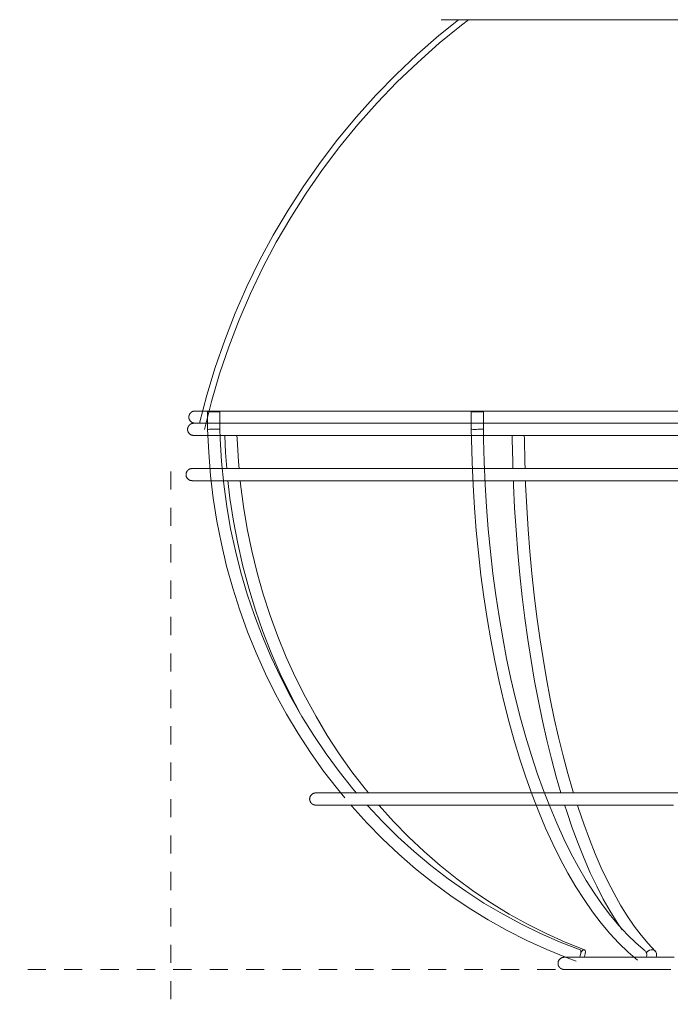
# Model space of a CAD drawing. Header units: millimetres. Extents: x 5395 to 9794, y 397 to 7363.
# Tile 23 of 38: x 7200 to 7308, y 859 to 1022. Entities that reach past the tile are written whole.
import ezdxf

# ---------------------------------------------------------------- set-up
doc = ezdxf.new("R2010")
doc.units = ezdxf.units.MM
doc.linetypes.add('Dash', pattern=[6, 3, -3])
doc.layers.add('A-ANNO-DIMS', color=7, linetype='Dash', lineweight=9, true_color=0xd2d2d2)
doc.layers.add('E-LITE-EQPM', color=7, linetype='Continuous', lineweight=20)

# ---------------------------------------------------------------- blocks, each defined once
blk = doc.blocks.new('62802-7L - 64314-44-7L SAMBA Black_ribbon beige pendant lamp ø450-7L-659210-Alzado_PDF')
at = {"layer": 'E-LITE-EQPM', "lineweight": 9}
for p, q in [((7269.81, 1021.53), (7348.78, 1021.53)), ((7231.3, 956.91), (7231.3, 954.03)), ((7231.3, 956.91), (7232.65, 956.91)), ((7232.65, 956.91), (7233.29, 956.91)), ((7233.3, 954.08), (7233.3, 956.91)), ((7233.3, 956.91), (7233.3, 956.91)), ((7274.76, 956.91), (7274.76, 954.04)), ((7274.76, 956.91), (7276.66, 956.91)), ((7276.66, 956.91), (7276.74, 956.91)), ((7276.76, 956.91), (7276.75, 956.91)), ((7276.76, 954.06), (7276.76, 956.91)), ((7236.45, 947.56), (7237.33, 947.56)), ((7237.33, 945.56), (7236.45, 945.56)), ((7300.91, 865.02), (7300.78, 865.02))]:
    blk.add_line(p, q, dxfattribs=at)
at = {"layer": 'E-LITE-EQPM', "lineweight": 9, "flags": 128}
for points in [[(7229.98, 955.02), (7231.18, 959.64), (7232.56, 964.21), (7234.12, 968.72), (7235.86, 973.17), (7237.77, 977.54), (7239.86, 981.83), (7242.12, 986.04), (7244.55, 990.15), (7247.14, 994.16), (7249.88, 998.06), (7252.78, 1001.86), (7255.83, 1005.53), (7259.03, 1009.08), (7262.36, 1012.49), (7265.83, 1015.77), (7269.42, 1018.91), (7272.66, 1021.53)], [(7230.77, 954.02), (7231.93, 958.61), (7233.27, 963.15), (7234.78, 967.63), (7236.48, 972.05), (7238.35, 976.4), (7240.39, 980.67), (7242.61, 984.86), (7244.99, 988.95), (7247.53, 992.94), (7250.22, 996.83), (7253.07, 1000.61), (7256.07, 1004.28), (7259.22, 1007.81), (7262.5, 1011.22), (7265.92, 1014.5), (7269.46, 1017.64), (7273.13, 1020.63), (7274.29, 1021.53)], [(7228.2, 956.04), (7228.2, 956.08), (7228.2, 956.12), (7228.21, 956.16), (7228.21, 956.2), (7228.22, 956.24), (7228.23, 956.27), (7228.24, 956.31), (7228.25, 956.35), (7228.27, 956.39), (7228.28, 956.43), (7228.3, 956.46), (7228.31, 956.5), (7228.33, 956.53), (7228.35, 956.57), (7228.38, 956.6), (7228.4, 956.63), (7228.42, 956.67), (7228.45, 956.7), (7228.48, 956.73), (7228.5, 956.75), (7228.53, 956.78), (7228.56, 956.81), (7228.6, 956.83), (7228.63, 956.86), (7228.66, 956.88), (7228.7, 956.9), (7228.73, 956.92), (7228.77, 956.94), (7228.8, 956.95), (7228.84, 956.97), (7228.88, 956.98), (7228.91, 957), (7228.95, 957.01), (7228.99, 957.01), (7229.03, 957.02), (7229.07, 957.03), (7229.11, 957.03), (7229.15, 957.04), (7229.19, 957.04), (7229.2, 957.04)], [(7229.2, 955.04), (7229.16, 955.04), (7229.12, 955.04), (7229.08, 955.04), (7229.04, 955.05), (7229, 955.06), (7228.96, 955.07), (7228.93, 955.08), (7228.89, 955.09), (7228.85, 955.1), (7228.81, 955.12), (7228.78, 955.13), (7228.74, 955.15), (7228.7, 955.17), (7228.67, 955.19), (7228.64, 955.21), (7228.6, 955.24), (7228.57, 955.26), (7228.54, 955.29), (7228.51, 955.31), (7228.48, 955.34), (7228.46, 955.37), (7228.43, 955.4), (7228.41, 955.43), (7228.38, 955.46), (7228.36, 955.5), (7228.34, 955.53), (7228.32, 955.57), (7228.3, 955.6), (7228.28, 955.64), (7228.27, 955.67), (7228.26, 955.71), (7228.24, 955.75), (7228.23, 955.79), (7228.22, 955.83), (7228.22, 955.87), (7228.21, 955.91), (7228.21, 955.95), (7228.2, 955.99), (7228.2, 956.03), (7228.2, 956.04)], [(7309.17, 957.04), (7305.89, 957.04), (7302.62, 957.04), (7299.36, 957.04), (7296.13, 957.04), (7292.91, 957.04), (7289.73, 957.04), (7286.58, 957.04), (7283.47, 957.04), (7280.41, 957.04), (7277.39, 957.04), (7274.43, 957.04), (7271.53, 957.04), (7268.69, 957.04), (7265.92, 957.04), (7263.22, 957.04), (7260.6, 957.04), (7258.06, 957.04), (7255.61, 957.04), (7253.24, 957.04), (7250.97, 957.04), (7248.79, 957.04), (7246.71, 957.04), (7244.74, 957.04), (7242.87, 957.04), (7241.11, 957.04), (7239.46, 957.04), (7237.93, 957.04), (7236.52, 957.04), (7235.22, 957.04), (7234.05, 957.04), (7233, 957.04), (7232.08, 957.04), (7231.28, 957.04), (7230.61, 957.04), (7230.07, 957.04), (7229.66, 957.04), (7229.38, 957.04), (7229.23, 957.04), (7229.2, 957.04)], [(7229.2, 957.04), (7229.27, 957.04), (7229.46, 957.04), (7229.79, 957.04), (7230.25, 957.04), (7230.84, 957.04), (7231.14, 957.04)], [(7228.99, 953.02), (7228.95, 953.02), (7228.91, 953.02), (7228.87, 953.03), (7228.83, 953.03), (7228.79, 953.04), (7228.75, 953.05), (7228.71, 953.06), (7228.68, 953.07), (7228.64, 953.08), (7228.6, 953.1), (7228.56, 953.11), (7228.53, 953.13), (7228.49, 953.15), (7228.46, 953.17), (7228.43, 953.19), (7228.39, 953.22), (7228.36, 953.24), (7228.33, 953.27), (7228.3, 953.29), (7228.27, 953.32), (7228.25, 953.35), (7228.22, 953.38), (7228.19, 953.41), (7228.17, 953.44), (7228.15, 953.48), (7228.13, 953.51), (7228.11, 953.55), (7228.09, 953.58), (7228.07, 953.62), (7228.06, 953.66), (7228.04, 953.69), (7228.03, 953.73), (7228.02, 953.77), (7228.01, 953.81), (7228, 953.85), (7228, 953.89), (7227.99, 953.93), (7227.99, 953.97), (7227.99, 954.01), (7227.99, 954.05), (7227.99, 954.09), (7228, 954.13), (7228, 954.17), (7228.01, 954.21), (7228.02, 954.25), (7228.03, 954.28), (7228.04, 954.32), (7228.05, 954.36), (7228.06, 954.4), (7228.08, 954.43), (7228.1, 954.47), (7228.12, 954.51), (7228.14, 954.54), (7228.16, 954.57), (7228.18, 954.61), (7228.21, 954.64), (7228.23, 954.67), (7228.26, 954.7), (7228.29, 954.73), (7228.31, 954.76), (7228.34, 954.78), (7228.38, 954.81), (7228.41, 954.83), (7228.44, 954.85), (7228.47, 954.87), (7228.51, 954.89), (7228.54, 954.91), (7228.58, 954.93), (7228.62, 954.95), (7228.65, 954.96), (7228.69, 954.97), (7228.73, 954.98), (7228.77, 954.99), (7228.81, 955), (7228.85, 955.01), (7228.89, 955.01), (7228.93, 955.02), (7228.97, 955.02), (7228.99, 955.02)], [(7309.16, 955.02), (7305.87, 955.02), (7302.6, 955.02), (7299.33, 955.02), (7296.09, 955.02), (7292.87, 955.02), (7289.68, 955.02), (7286.52, 955.02), (7283.4, 955.02), (7280.33, 955.02), (7277.31, 955.02), (7274.34, 955.02), (7271.43, 955.02), (7268.58, 955.02), (7265.8, 955.02), (7263.1, 955.02), (7260.47, 955.02), (7257.92, 955.02), (7255.46, 955.02), (7253.09, 955.02), (7250.81, 955.02), (7248.63, 955.02), (7246.54, 955.02), (7244.56, 955.02), (7242.69, 955.02), (7240.93, 955.02), (7239.28, 955.02), (7237.74, 955.02), (7236.33, 955.02), (7235.03, 955.02), (7233.85, 955.02), (7232.8, 955.02), (7231.87, 955.02), (7231.07, 955.02), (7230.4, 955.02), (7229.86, 955.02), (7229.45, 955.02), (7229.17, 955.02), (7229.02, 955.02), (7228.99, 955.02)], [(7228.99, 955.02), (7229.06, 955.02), (7229.25, 955.02), (7229.58, 955.02), (7230.04, 955.02), (7230.63, 955.02)], [(7230.5, 955.04), (7230.2, 955.04), (7229.75, 955.04), (7229.44, 955.04), (7229.25, 955.04), (7229.2, 955.04)], [(7229.2, 955.04), (7229.27, 955.04), (7229.46, 955.04), (7229.79, 955.04), (7230.25, 955.04), (7230.84, 955.04), (7231.55, 955.04), (7232.4, 955.04), (7233.37, 955.04), (7234.46, 955.04), (7235.68, 955.04), (7237.01, 955.04), (7238.47, 955.04), (7240.04, 955.04), (7241.73, 955.04), (7243.53, 955.04), (7245.44, 955.04), (7247.45, 955.04), (7249.56, 955.04), (7251.77, 955.04), (7254.08, 955.04), (7256.48, 955.04), (7258.97, 955.04), (7261.54, 955.04), (7264.19, 955.04), (7266.91, 955.04), (7269.71, 955.04), (7272.57, 955.04), (7275.49, 955.04), (7278.47, 955.04), (7281.51, 955.04), (7284.59, 955.04), (7287.71, 955.04), (7290.87, 955.04), (7294.07, 955.04), (7297.29, 955.04), (7300.53, 955.04), (7303.8, 955.04), (7307.07, 955.04), (7310.35, 955.04)], [(7255.86, 894.08), (7255.25, 894.78), (7252.98, 897.62), (7250.83, 900.56), (7248.78, 903.59), (7246.85, 906.7), (7245.03, 909.89), (7243.34, 913.15), (7241.77, 916.49), (7240.33, 919.88), (7239.02, 923.34), (7237.83, 926.85), (7236.78, 930.41), (7235.87, 934.01), (7235.09, 937.65), (7234.45, 941.32), (7233.95, 945.01), (7233.58, 948.72), (7233.36, 952.44), (7233.3, 954.08)], [(7231.27, 953.02), (7230.56, 953.02), (7229.99, 953.02), (7229.54, 953.02), (7229.23, 953.02), (7229.04, 953.02), (7228.99, 953.02)], [(7228.99, 953.02), (7229.06, 953.02), (7229.25, 953.02), (7229.58, 953.02), (7230.04, 953.02), (7230.63, 953.02), (7231.35, 953.02), (7232.19, 953.02), (7233.16, 953.02), (7234.26, 953.02), (7235.48, 953.02), (7236.82, 953.02), (7238.28, 953.02), (7239.86, 953.02), (7241.55, 953.02), (7243.35, 953.02), (7245.27, 953.02), (7247.28, 953.02), (7249.4, 953.02), (7251.62, 953.02), (7253.93, 953.02), (7256.34, 953.02), (7258.83, 953.02), (7261.41, 953.02), (7264.07, 953.02), (7266.8, 953.02), (7269.6, 953.02), (7272.47, 953.02), (7275.4, 953.02), (7278.39, 953.02), (7281.43, 953.02), (7284.52, 953.02), (7287.65, 953.02), (7290.82, 953.02), (7294.02, 953.02), (7297.25, 953.02), (7300.51, 953.02), (7303.78, 953.02), (7307.06, 953.02), (7310.35, 953.02)], [(7231.3, 954.03), (7231.47, 950.23), (7231.78, 946.44), (7232.23, 942.66), (7232.82, 938.91), (7233.56, 935.18), (7234.43, 931.49), (7235.44, 927.84), (7236.59, 924.24), (7237.87, 920.68), (7239.28, 917.19), (7240.83, 913.75), (7242.5, 910.39), (7244.3, 907.09), (7246.22, 903.88), (7248.26, 900.75), (7250.41, 897.71), (7252.68, 894.77), (7253.92, 893.28)], [(7236.68, 953.02), (7235.35, 953.02), (7234.15, 953.02), (7233.41, 953.02)], [(7234.13, 953.02), (7234.25, 950.23), (7234.46, 947.56)], [(7236.47, 947.52), (7236.36, 948.72), (7236.14, 952.44), (7236.12, 953.08)], [(7274.83, 953.02), (7274.04, 953.02), (7271.14, 953.02), (7268.3, 953.02), (7265.53, 953.02), (7262.83, 953.02), (7260.21, 953.02), (7257.67, 953.02), (7255.22, 953.02), (7252.86, 953.02), (7250.59, 953.02), (7248.41, 953.02), (7246.34, 953.02), (7244.37, 953.02), (7242.51, 953.02), (7240.76, 953.02), (7239.12, 953.02), (7237.6, 953.02), (7236.68, 953.02)], [(7302.13, 866.55), (7300.59, 867.87), (7299.08, 869.33), (7297.59, 870.93), (7296.14, 872.66), (7294.72, 874.53), (7293.34, 876.52), (7291.99, 878.64), (7290.68, 880.88), (7289.42, 883.24), (7288.19, 885.72), (7287.01, 888.3), (7285.88, 891), (7284.79, 893.79), (7283.75, 896.69), (7282.76, 899.68), (7281.82, 902.76), (7280.94, 905.93), (7280.11, 909.17), (7279.34, 912.49), (7278.62, 915.88), (7277.96, 919.33), (7277.36, 922.85), (7276.82, 926.41), (7276.34, 930.02), (7275.93, 933.68), (7275.57, 937.37), (7275.28, 941.09), (7275.05, 944.84), (7274.88, 948.6), (7274.78, 952.38), (7274.76, 954.04)], [(7303.39, 868.11), (7301.94, 869.35), (7300.5, 870.73), (7299.09, 872.25), (7297.7, 873.91), (7296.34, 875.7), (7295, 877.63), (7293.7, 879.68), (7292.43, 881.86), (7291.19, 884.16), (7290, 886.57), (7288.84, 889.11), (7287.73, 891.75), (7286.66, 894.49), (7285.64, 897.34), (7284.67, 900.29), (7283.74, 903.32), (7282.87, 906.44), (7282.05, 909.65), (7281.29, 912.92), (7280.58, 916.27), (7279.93, 919.69), (7279.34, 923.16), (7278.8, 926.69), (7278.33, 930.27), (7277.92, 933.89), (7277.56, 937.55), (7277.27, 941.23), (7277.05, 944.94), (7276.88, 948.68), (7276.78, 952.42), (7276.76, 954.06)], [(7338.96, 953.02), (7337.95, 953.02), (7334.81, 953.02), (7331.64, 953.02), (7328.44, 953.02), (7325.21, 953.02), (7321.96, 953.02), (7318.69, 953.02), (7315.41, 953.02), (7312.12, 953.02), (7308.83, 953.02), (7305.55, 953.02), (7302.27, 953.02), (7299.01, 953.02), (7295.77, 953.02), (7292.55, 953.02), (7289.36, 953.02), (7286.21, 953.02), (7283.09, 953.02), (7280.03, 953.02), (7277.01, 953.02), (7276.78, 953.02)], [(7281.62, 947.56), (7281.58, 948.61), (7281.5, 952.38), (7281.49, 953.07)], [(7283.62, 947.53), (7283.58, 948.67), (7283.5, 952.41), (7283.49, 953.08)], [(7227.73, 946.56), (7227.73, 946.6), (7227.73, 946.64), (7227.74, 946.68), (7227.74, 946.72), (7227.75, 946.76), (7227.76, 946.8), (7227.77, 946.84), (7227.78, 946.88), (7227.79, 946.92), (7227.81, 946.95), (7227.83, 946.99), (7227.84, 947.03), (7227.86, 947.06), (7227.88, 947.1), (7227.9, 947.13), (7227.93, 947.16), (7227.95, 947.19), (7227.98, 947.22), (7228.01, 947.25), (7228.03, 947.28), (7228.06, 947.31), (7228.09, 947.34), (7228.12, 947.36), (7228.16, 947.38), (7228.19, 947.41), (7228.22, 947.43), (7228.26, 947.45), (7228.29, 947.47), (7228.33, 947.48), (7228.37, 947.5), (7228.41, 947.51), (7228.44, 947.52), (7228.48, 947.53), (7228.52, 947.54), (7228.56, 947.55), (7228.6, 947.56), (7228.64, 947.56), (7228.68, 947.56), (7228.72, 947.56), (7228.73, 947.56)], [(7228.73, 945.56), (7228.69, 945.57), (7228.65, 945.57), (7228.61, 945.57), (7228.57, 945.58), (7228.53, 945.58), (7228.49, 945.59), (7228.45, 945.6), (7228.42, 945.62), (7228.38, 945.63), (7228.34, 945.64), (7228.3, 945.66), (7228.27, 945.68), (7228.23, 945.7), (7228.2, 945.72), (7228.17, 945.74), (7228.13, 945.76), (7228.1, 945.79), (7228.07, 945.81), (7228.04, 945.84), (7228.01, 945.87), (7227.99, 945.9), (7227.96, 945.93), (7227.93, 945.96), (7227.91, 945.99), (7227.89, 946.02), (7227.87, 946.06), (7227.85, 946.09), (7227.83, 946.13), (7227.81, 946.17), (7227.8, 946.2), (7227.78, 946.24), (7227.77, 946.28), (7227.76, 946.32), (7227.75, 946.36), (7227.74, 946.39), (7227.74, 946.43), (7227.73, 946.47), (7227.73, 946.51), (7227.73, 946.55), (7227.73, 946.56)], [(7309.15, 947.56), (7305.86, 947.56), (7302.57, 947.56), (7299.29, 947.56), (7296.04, 947.56), (7292.81, 947.56), (7289.61, 947.56), (7286.44, 947.56), (7283.31, 947.56), (7280.23, 947.56), (7277.2, 947.56), (7274.22, 947.56), (7271.3, 947.56), (7268.45, 947.56), (7265.66, 947.56), (7262.95, 947.56), (7260.31, 947.56), (7257.75, 947.56), (7255.29, 947.56), (7252.91, 947.56), (7250.62, 947.56), (7248.43, 947.56), (7246.34, 947.56), (7244.35, 947.56), (7242.48, 947.56), (7240.71, 947.56), (7239.05, 947.56), (7237.51, 947.56), (7236.09, 947.56), (7234.79, 947.56), (7233.61, 947.56), (7232.55, 947.56), (7231.62, 947.56), (7230.82, 947.56), (7230.15, 947.56), (7229.6, 947.56), (7229.19, 947.56), (7228.91, 947.56), (7228.76, 947.56), (7228.73, 947.56)], [(7228.73, 947.56), (7228.8, 947.56), (7228.99, 947.56), (7229.32, 947.56), (7229.78, 947.56), (7230.37, 947.56), (7231.09, 947.56), (7231.71, 947.56)], [(7233.73, 947.56), (7234.02, 947.56), (7235.24, 947.56), (7236.45, 947.56)], [(7231.85, 945.56), (7231.02, 945.56), (7230.31, 945.56), (7229.73, 945.56), (7229.28, 945.56), (7228.97, 945.56), (7228.78, 945.56), (7228.73, 945.56)], [(7228.73, 945.56), (7228.8, 945.56), (7228.99, 945.56), (7229.32, 945.56), (7229.78, 945.56), (7230.37, 945.56), (7231.09, 945.56), (7231.94, 945.56), (7232.92, 945.56), (7234.02, 945.56), (7235.24, 945.56), (7236.59, 945.56), (7238.05, 945.56), (7239.64, 945.56), (7241.33, 945.56), (7243.14, 945.56), (7245.06, 945.56), (7247.08, 945.56), (7249.21, 945.56), (7251.43, 945.56), (7253.75, 945.56), (7256.17, 945.56), (7258.67, 945.56), (7261.25, 945.56), (7263.92, 945.56), (7266.66, 945.56), (7269.47, 945.56), (7272.35, 945.56), (7275.29, 945.56), (7278.29, 945.56), (7281.34, 945.56), (7284.44, 945.56), (7287.58, 945.56), (7290.76, 945.56), (7293.97, 945.56), (7297.21, 945.56), (7300.47, 945.56), (7303.75, 945.56), (7307.04, 945.56), (7310.34, 945.56)], [(7236.45, 945.56), (7235.12, 945.56), (7233.9, 945.56)], [(7234.64, 945.61), (7234.98, 942.66), (7235.55, 938.91), (7236.26, 935.19), (7237.1, 931.5), (7238.08, 927.85), (7239.18, 924.25), (7240.42, 920.69), (7241.78, 917.2), (7243.27, 913.76), (7244.89, 910.4), (7246.56, 907.22)], [(7257.82, 894.1), (7257.26, 894.77), (7255.08, 897.61), (7252.99, 900.55), (7251.02, 903.57), (7249.16, 906.68), (7247.41, 909.87), (7245.77, 913.14), (7244.26, 916.47), (7242.87, 919.87), (7241.6, 923.33), (7240.46, 926.84), (7239.45, 930.4), (7238.56, 934), (7237.81, 937.64), (7237.19, 941.31), (7236.71, 945), (7236.65, 945.61)], [(7275.24, 945.56), (7273.93, 945.56), (7271.01, 945.56), (7269.93, 945.56)], [(7283, 945.56), (7279.93, 945.56), (7277.03, 945.56)], [(7289.53, 894.1), (7288.76, 896.75), (7287.96, 899.73), (7287.2, 902.81), (7286.48, 905.97), (7285.81, 909.21), (7285.19, 912.53), (7284.61, 915.92), (7284.07, 919.37), (7283.59, 922.88), (7283.15, 926.44), (7282.76, 930.05), (7282.42, 933.7), (7282.14, 937.39), (7281.9, 941.11), (7281.71, 944.85), (7281.69, 945.6)], [(7291.63, 894.08), (7291.51, 894.43), (7290.69, 897.29), (7289.9, 900.23), (7289.15, 903.27), (7288.44, 906.4), (7287.77, 909.6), (7287.16, 912.89), (7286.58, 916.24), (7286.05, 919.66), (7285.57, 923.13), (7285.14, 926.67), (7284.75, 930.25), (7284.42, 933.87), (7284.13, 937.53), (7283.9, 941.22), (7283.71, 944.93), (7283.69, 945.57)], [(7248.11, 893.1), (7248.11, 893.14), (7248.12, 893.18), (7248.12, 893.22), (7248.13, 893.26), (7248.13, 893.3), (7248.14, 893.34), (7248.15, 893.38), (7248.16, 893.42), (7248.18, 893.46), (7248.19, 893.49), (7248.21, 893.53), (7248.23, 893.57), (7248.25, 893.6), (7248.27, 893.64), (7248.29, 893.67), (7248.31, 893.7), (7248.34, 893.73), (7248.36, 893.76), (7248.39, 893.79), (7248.42, 893.82), (7248.45, 893.85), (7248.48, 893.87), (7248.51, 893.9), (7248.54, 893.92), (7248.57, 893.95), (7248.61, 893.97), (7248.64, 893.99), (7248.68, 894), (7248.71, 894.02), (7248.75, 894.04), (7248.79, 894.05), (7248.83, 894.06), (7248.87, 894.07), (7248.9, 894.08), (7248.94, 894.09), (7248.98, 894.1), (7249.02, 894.1), (7249.06, 894.1), (7249.1, 894.1), (7249.11, 894.1)], [(7309.67, 894.1), (7307.18, 894.1), (7304.71, 894.1), (7302.24, 894.1), (7299.79, 894.1), (7297.36, 894.1), (7294.95, 894.1), (7292.57, 894.1), (7290.21, 894.1), (7287.89, 894.1), (7285.61, 894.1), (7283.37, 894.1), (7281.17, 894.1), (7279.02, 894.1), (7276.92, 894.1), (7274.88, 894.1), (7272.89, 894.1), (7270.97, 894.1), (7269.11, 894.1), (7267.32, 894.1), (7265.59, 894.1), (7263.95, 894.1), (7262.37, 894.1), (7260.88, 894.1), (7259.46, 894.1), (7258.13, 894.1), (7256.88, 894.1), (7255.73, 894.1), (7254.65, 894.1), (7253.67, 894.1), (7252.79, 894.1), (7251.99, 894.1), (7251.29, 894.1), (7250.69, 894.1), (7250.18, 894.1), (7249.77, 894.1), (7249.46, 894.1), (7249.25, 894.1), (7249.13, 894.1), (7249.11, 894.1)], [(7249.11, 894.1), (7249.16, 894.1), (7249.31, 894.1), (7249.56, 894.1), (7249.91, 894.1), (7250.35, 894.1), (7250.89, 894.1), (7251.53, 894.1), (7252.27, 894.1), (7253.1, 894.1), (7253.31, 894.1)], [(7249.11, 892.1), (7249.07, 892.1), (7249.03, 892.11), (7248.99, 892.11), (7248.95, 892.12), (7248.91, 892.12), (7248.88, 892.13), (7248.84, 892.14), (7248.8, 892.15), (7248.76, 892.17), (7248.72, 892.18), (7248.69, 892.2), (7248.65, 892.22), (7248.62, 892.24), (7248.58, 892.26), (7248.55, 892.28), (7248.52, 892.3), (7248.48, 892.33), (7248.45, 892.35), (7248.42, 892.38), (7248.4, 892.41), (7248.37, 892.44), (7248.34, 892.47), (7248.32, 892.5), (7248.29, 892.53), (7248.27, 892.56), (7248.25, 892.6), (7248.23, 892.63), (7248.21, 892.67), (7248.2, 892.7), (7248.18, 892.74), (7248.17, 892.78), (7248.16, 892.82), (7248.14, 892.86), (7248.14, 892.89), (7248.13, 892.93), (7248.12, 892.97), (7248.12, 893.01), (7248.11, 893.05), (7248.11, 893.09), (7248.11, 893.1)], [(7254.93, 892.1), (7253.92, 892.1), (7253.01, 892.1), (7252.19, 892.1), (7251.46, 892.1), (7250.84, 892.1), (7250.3, 892.1), (7249.87, 892.1), (7249.53, 892.1), (7249.29, 892.1), (7249.15, 892.1), (7249.11, 892.1)], [(7249.11, 892.1), (7249.16, 892.1), (7249.31, 892.1), (7249.56, 892.1), (7249.91, 892.1), (7250.35, 892.1), (7250.89, 892.1), (7251.53, 892.1), (7252.27, 892.1), (7253.1, 892.1), (7254.02, 892.1), (7255.03, 892.1), (7256.13, 892.1), (7257.32, 892.1), (7258.6, 892.1), (7259.96, 892.1), (7261.41, 892.1), (7262.93, 892.1), (7264.53, 892.1), (7266.21, 892.1), (7267.95, 892.1), (7269.77, 892.1), (7271.65, 892.1), (7273.6, 892.1), (7275.61, 892.1), (7277.67, 892.1), (7279.79, 892.1), (7281.95, 892.1), (7284.17, 892.1), (7286.43, 892.1), (7288.72, 892.1), (7291.06, 892.1), (7293.42, 892.1), (7295.82, 892.1), (7298.24, 892.1), (7300.67, 892.1), (7303.13, 892.1), (7305.6, 892.1), (7308.08, 892.1)], [(7254.89, 892.12), (7255.06, 891.92), (7257.54, 889.18), (7260.13, 886.54), (7262.81, 884.02), (7265.58, 881.61), (7268.44, 879.32), (7271.39, 877.16), (7274.42, 875.12), (7277.52, 873.21), (7280.69, 871.44), (7283.92, 869.8), (7287.21, 868.3), (7290.56, 866.94), (7292.04, 866.39)], [(7292.72, 868.27), (7289.43, 869.54), (7286.19, 870.94), (7283.01, 872.48), (7279.88, 874.16), (7276.82, 875.96), (7273.83, 877.9), (7270.92, 879.96), (7268.08, 882.15), (7265.33, 884.45), (7262.67, 886.87), (7260.1, 889.4), (7257.62, 892.04)], [(7293.4, 868.27), (7290.23, 869.53), (7287.1, 870.93), (7284.03, 872.47), (7281.02, 874.15), (7278.07, 875.96), (7275.18, 877.89), (7272.37, 879.95), (7269.64, 882.14), (7266.98, 884.44), (7264.42, 886.86), (7261.94, 889.39), (7259.55, 892.03)], [(7285.71, 892.1), (7285.38, 892.1), (7283.14, 892.1), (7280.95, 892.1), (7278.95, 892.1)], [(7291.36, 892.1), (7289.98, 892.1), (7287.66, 892.1)], [(7299.6, 871.55), (7298.79, 872.74), (7297.64, 874.61), (7296.52, 876.6), (7295.43, 878.72), (7294.37, 880.96), (7293.35, 883.31), (7292.36, 885.79), (7291.4, 888.37), (7290.48, 891.06), (7290.14, 892.13)], [(7305.07, 868.04), (7303.9, 869.28), (7302.74, 870.65), (7301.6, 872.17), (7300.47, 873.83), (7299.37, 875.62), (7298.28, 877.55), (7297.22, 879.6), (7296.19, 881.78), (7295.19, 884.08), (7294.22, 886.5), (7293.28, 889.04), (7292.38, 891.68), (7292.25, 892.1)], [(7289.05, 866.02), (7289.05, 866.06), (7289.05, 866.1), (7289.05, 866.14), (7289.06, 866.18), (7289.07, 866.22), (7289.08, 866.26), (7289.09, 866.3), (7289.1, 866.33), (7289.11, 866.37), (7289.13, 866.41), (7289.14, 866.45), (7289.16, 866.48), (7289.18, 866.52), (7289.2, 866.55), (7289.22, 866.58), (7289.24, 866.62), (7289.27, 866.65), (7289.29, 866.68), (7289.32, 866.71), (7289.35, 866.74), (7289.38, 866.76), (7289.41, 866.79), (7289.44, 866.81), (7289.47, 866.84), (7289.51, 866.86), (7289.54, 866.88), (7289.58, 866.9), (7289.61, 866.92), (7289.65, 866.94), (7289.68, 866.95), (7289.72, 866.97), (7289.76, 866.98), (7289.8, 866.99), (7289.84, 867), (7289.88, 867), (7289.92, 867.01), (7289.96, 867.02), (7290, 867.02), (7290.04, 867.02), (7290.05, 867.02)], [(7308.17, 867.02), (7307.33, 867.02), (7306.5, 867.02), (7305.68, 867.02), (7304.87, 867.02), (7304.06, 867.02), (7303.27, 867.02), (7302.49, 867.02), (7301.73, 867.02), (7300.98, 867.02), (7300.25, 867.02), (7299.53, 867.02), (7298.83, 867.02), (7298.16, 867.02), (7297.5, 867.02), (7296.87, 867.02), (7296.25, 867.02), (7295.67, 867.02), (7295.11, 867.02), (7294.57, 867.02), (7294.06, 867.02), (7293.58, 867.02), (7293.12, 867.02), (7292.7, 867.02), (7292.3, 867.02), (7291.94, 867.02), (7291.6, 867.02), (7291.3, 867.02), (7291.03, 867.02), (7290.79, 867.02), (7290.58, 867.02), (7290.41, 867.02), (7290.27, 867.02), (7290.16, 867.02), (7290.09, 867.02), (7290.05, 867.02), (7290.05, 867.02)], [(7290.05, 867.02), (7290.06, 867.02), (7290.11, 867.02), (7290.2, 867.02), (7290.32, 867.02), (7290.47, 867.02), (7290.65, 867.02), (7290.87, 867.02), (7291.12, 867.02), (7291.16, 867.02)], [(7299.13, 867.02), (7299.71, 867.02), (7300.44, 867.02), (7301.17, 867.02), (7301.62, 867.02)], [(7303.57, 867.02), (7304.27, 867.02), (7305.08, 867.02), (7305.55, 867.02)], [(7290.05, 865.02), (7290.01, 865.02), (7289.97, 865.02), (7289.93, 865.03), (7289.89, 865.03), (7289.85, 865.04), (7289.81, 865.05), (7289.77, 865.06), (7289.73, 865.07), (7289.69, 865.08), (7289.66, 865.1), (7289.62, 865.11), (7289.58, 865.13), (7289.55, 865.15), (7289.52, 865.17), (7289.48, 865.19), (7289.45, 865.22), (7289.42, 865.24), (7289.39, 865.27), (7289.36, 865.29), (7289.33, 865.32), (7289.3, 865.35), (7289.28, 865.38), (7289.25, 865.41), (7289.23, 865.45), (7289.21, 865.48), (7289.18, 865.51), (7289.16, 865.55), (7289.15, 865.58), (7289.13, 865.62), (7289.11, 865.66), (7289.1, 865.69), (7289.09, 865.73), (7289.08, 865.77), (7289.07, 865.81), (7289.06, 865.85), (7289.06, 865.89), (7289.05, 865.93), (7289.05, 865.97), (7289.05, 866.01), (7289.05, 866.02)], [(7292.03, 865.02), (7291.69, 865.02), (7291.38, 865.02), (7291.1, 865.02), (7290.85, 865.02), (7290.63, 865.02), (7290.45, 865.02), (7290.3, 865.02), (7290.19, 865.02), (7290.11, 865.02), (7290.06, 865.02), (7290.05, 865.02)], [(7290.05, 865.02), (7290.06, 865.02), (7290.11, 865.02), (7290.2, 865.02), (7290.32, 865.02), (7290.47, 865.02), (7290.65, 865.02), (7290.87, 865.02), (7291.12, 865.02), (7291.4, 865.02), (7291.72, 865.02), (7292.06, 865.02), (7292.44, 865.02), (7292.85, 865.02), (7293.28, 865.02), (7293.75, 865.02), (7294.24, 865.02), (7294.76, 865.02), (7295.3, 865.02), (7295.88, 865.02), (7296.47, 865.02), (7297.09, 865.02), (7297.73, 865.02), (7298.4, 865.02), (7299.08, 865.02), (7299.79, 865.02), (7300.51, 865.02), (7301.25, 865.02), (7302, 865.02), (7302.77, 865.02), (7303.56, 865.02), (7304.35, 865.02), (7305.16, 865.02), (7305.98, 865.02), (7306.8, 865.02), (7307.63, 865.02)]]:
    blk.add_lwpolyline(points, dxfattribs=at)
at = {"layer": 'E-LITE-EQPM', "lineweight": 9}
for centre, major_axis, ratio, start_param, end_param in [((7232.3, 954.05), (1, 0.025), 0.009091, 5.323846, 6.108978), ((7232.3, 954.05), (1, 0.025), 0.009091, 6.28315, 6.370718), ((7275.76, 954.05), (1, 0.011), 0.024074, 0.00012, 0.087688), ((7232.3, 954.05), (1, 0.025), 0.009091, 3.141522, 4.800151), ((7232.3, 954.05), (1, 0.025), 0.009091, 4.800157, 5.061675), ((7232.3, 954.05), (1, 0.025), 0.009091, 5.062015, 5.323756), ((7275.76, 954.05), (1, 0.011), 0.024074, 3.141522, 4.799956), ((7275.76, 954.05), (1, 0.011), 0.024074, 4.799959, 5.847392), ((7275.76, 954.05), (1, 0.011), 0.024074, 5.847392, 6.109133), ((7292.38, 867.33), (0.339, 0.941), 0.324219, 0, 0.116384), ((7292.38, 867.33), (0.339, 0.941), 0.324219, 4.828772, 6.137769), ((7293.05, 867.33), (0.35, 0.937), 0.399993, 4.860799, 7.478792), ((7304.37, 867.33), (0.703, 0.711), 0.889894, 5.434474, 8.052468), ((7292.38, 867.33), (0.339, 0.941), 0.324219, 4.566973, 4.828772), ((7293.05, 867.33), (0.35, 0.937), 0.399993, 4.598999, 4.860799), ((7302.76, 867.33), (0.626, 0.78), 0.858507, 5.315513, 6.100911), ((7302.76, 867.33), (0.626, 0.78), 0.858507, 5.053713, 5.315513), ((7304.37, 867.33), (0.703, 0.711), 0.889894, 5.172674, 5.434474)]:
    blk.add_ellipse(centre, major_axis=major_axis, ratio=ratio, start_param=start_param, end_param=end_param, dxfattribs=at)

msp = doc.modelspace()

# ---------------------------------------------------------------- linework, layer by layer
at = {"layer": 'A-ANNO-DIMS'}
for p, q in [((7225.25, 947.1), (7225.25, 752.5)), ((7288.64, 865.02), (7145.24, 865.02))]:
    msp.add_line(p, q, dxfattribs=at)

# ---------------------------------------------------------------- block references
at = {"layer": 'E-LITE-EQPM', "lineweight": 9}
msp.add_blockref('62802-7L - 64314-44-7L SAMBA Black_ribbon beige pendant lamp ø450-7L-659210-Alzado_PDF', (0, 0), dxfattribs=at)

doc.saveas('drawing.dxf')
